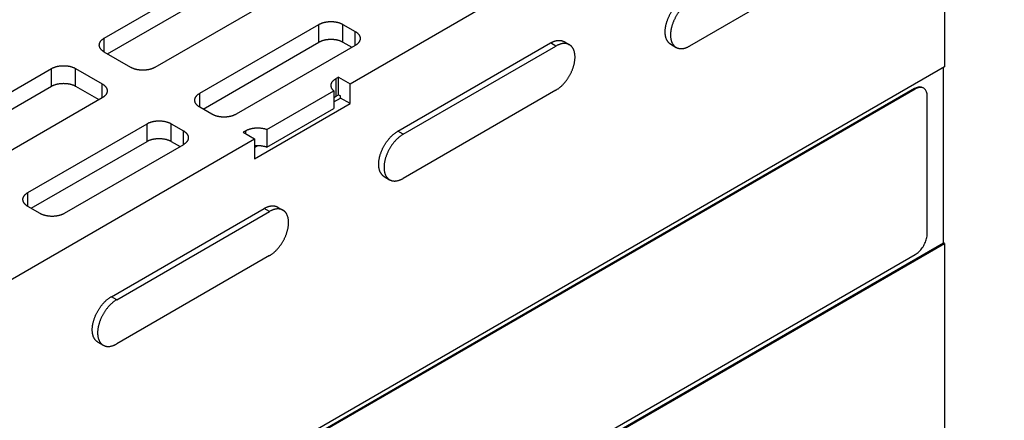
# Model space of a CAD drawing. Header units: inches. Extents: x 0 to 34, y 0 to 22.
# Tile 28 of 46: x 5.8 to 9.5, y 13.9 to 15.3. Entities that reach past the tile are written whole.
import ezdxf

# ---------------------------------------------------------------- set-up
doc = ezdxf.new("R2010")
doc.units = ezdxf.units.IN
doc.header["$LTSCALE"] = 1.87
doc.header["$MEASUREMENT"] = 0
doc.layers.get('0').update_dxf_attribs({"linetype": 'CONTINUOUS'})

msp = doc.modelspace()

# ---------------------------------------------------------------- linework, layer by layer
at = {"color": 7, "linetype": 'CONTINUOUS'}
for p, q in [((7.0292, 15.0965), (9.4517, 16.4952)), ((9.2304, 16.0041), (9.2304, 15.1587)), ((8.8521, 15.5624), (8.2864, 15.2358)), ((6.1191, 15.2651), (6.5604, 15.5199)), ((6.1312, 15.2067), (6.5604, 15.4546)), ((6.7478, 15.4117), (6.3065, 15.1569)), ((6.4727, 15.061), (6.9139, 15.3157)), ((7.003, 15.3157), (7.0483, 15.2896)), ((6.4847, 15.0026), (6.9139, 15.2504)), ((7.003, 15.2504), (7.0363, 15.2312)), ((7.206, 14.9206), (7.7716, 15.2472)), ((7.8217, 15.2521), (7.8414, 15.2407)), ((8.2166, 15.2423), (8.2364, 15.2308)), ((6.2174, 15.1569), (6.1191, 15.2137)), ((7.0483, 15.2382), (6.607, 14.9834)), ((7.2258, 14.9091), (7.7914, 15.2357)), ((5.4827, 14.8977), (5.924, 15.1524)), ((6.0131, 15.1524), (6.1114, 15.0957)), ((9.2304, 15.1587), (6.4996, 13.5819)), ((9.2269, 14.5075), (9.2269, 15.1566)), ((6.9868, 15.121), (6.9773, 15.1155)), ((6.9868, 15.0557), (6.9868, 15.121)), ((6.9868, 15.121), (7.0292, 15.0965)), ((7.0292, 15.023), (7.0292, 15.0965)), ((5.4948, 14.8393), (5.924, 15.0871)), ((6.0131, 15.0871), (6.0993, 15.0373)), ((9.1194, 15.0782), (6.513, 13.5733)), ((9.1222, 15.0766), (6.5158, 13.5717)), ((6.7216, 14.9271), (6.9691, 15.07)), ((6.9691, 15.07), (6.9691, 15.0046)), ((7.7914, 15.0725), (7.2258, 14.7458)), ((6.1114, 15.0442), (5.6701, 14.7895)), ((6.6756, 14.8189), (7.0292, 15.023)), ((6.9691, 15.0291), (6.9938, 15.0434)), ((6.9773, 15.0502), (6.9868, 15.0557)), ((6.9868, 15.0557), (6.9938, 15.0516)), ((6.9938, 15.0434), (6.9938, 15.0516)), ((7.0292, 15.023), (6.9938, 15.0434)), ((9.1661, 14.5402), (9.1661, 15.0513)), ((6.5179, 14.9834), (6.4727, 15.0095)), ((6.7216, 14.8617), (6.9691, 15.0046)), ((5.8363, 14.6935), (6.2775, 14.9483)), ((6.3666, 14.9483), (6.4119, 14.9222)), ((6.6427, 14.9223), (6.6332, 14.9169)), ((6.6332, 14.9169), (6.6756, 14.8924)), ((6.7216, 14.9271), (6.7216, 14.8617)), ((5.3675, 14.1371), (6.6756, 14.8924)), ((5.8483, 14.6351), (6.2775, 14.883)), ((6.3666, 14.883), (6.3999, 14.8638)), ((6.6756, 14.8924), (6.6756, 14.8189)), ((6.4119, 14.8707), (5.9706, 14.616)), ((6.6756, 14.8597), (6.6893, 14.8676)), ((7.156, 14.7523), (7.1758, 14.7409)), ((5.8816, 14.616), (5.8363, 14.6421)), ((6.1453, 14.3081), (6.711, 14.6348)), ((6.1651, 14.2967), (6.7308, 14.6233)), ((6.761, 14.6397), (6.7808, 14.6283)), ((6.496, 12.9308), (9.2269, 14.5075)), ((6.4996, 12.9287), (9.2304, 14.5055)), ((9.2304, 14.5055), (9.2269, 14.5075)), ((9.2304, 14.5055), (9.2304, 13.66)), ((6.7308, 14.46), (6.1651, 14.1334)), ((6.5158, 12.9594), (9.1222, 14.4643)), ((6.0953, 14.1399), (6.1151, 14.1285))]:
    msp.add_line(p, q, dxfattribs=at)
at = {"color": 9, "linetype": 'CONTINUOUS'}
for p, q in [((6.9139, 15.2504), (6.9139, 15.3157)), ((7.003, 15.2504), (7.003, 15.3157)), ((7.0483, 15.2382), (7.0483, 15.2896)), ((6.1191, 15.2137), (6.1191, 15.2651)), ((7.7914, 15.2357), (7.7716, 15.2472)), ((5.924, 15.0871), (5.924, 15.1524)), ((6.0131, 15.0871), (6.0131, 15.1524)), ((6.1114, 15.0442), (6.1114, 15.0957)), ((6.9773, 15.0502), (6.9773, 15.1155)), ((6.4727, 15.0095), (6.4727, 15.061)), ((9.1194, 15.0782), (9.1222, 15.0766)), ((6.2775, 14.883), (6.2775, 14.9483)), ((6.3666, 14.883), (6.3666, 14.9483)), ((6.4119, 14.8707), (6.4119, 14.9222)), ((6.6427, 14.9114), (6.6427, 14.9223)), ((7.2258, 14.9091), (7.206, 14.9206)), ((5.8363, 14.6421), (5.8363, 14.6935)), ((6.7308, 14.6233), (6.711, 14.6348)), ((6.1651, 14.2967), (6.1453, 14.3081))]:
    msp.add_line(p, q, dxfattribs=at)
at = {"color": 7, "linetype": 'CONTINUOUS'}
for points, knots in [([(8.2166, 15.2423), (8.216, 15.2426), (8.2146, 15.2435), (8.2125, 15.245), (8.2104, 15.2468), (8.2084, 15.2489), (8.2065, 15.2511), (8.2048, 15.2535), (8.2032, 15.2561), (8.2018, 15.2588), (8.2005, 15.2617), (8.1993, 15.2648), (8.1984, 15.268), (8.1975, 15.2714), (8.1969, 15.2749), (8.1964, 15.2785), (8.1961, 15.2822), (8.1959, 15.2861), (8.1959, 15.29), (8.1961, 15.2941), (8.1964, 15.2982), (8.1969, 15.3024), (8.1976, 15.3066), (8.1984, 15.3109), (8.1994, 15.3153), (8.2005, 15.3197), (8.2018, 15.3241), (8.2032, 15.3285), (8.2048, 15.3329), (8.2065, 15.3373), (8.2084, 15.3416), (8.2104, 15.346), (8.2126, 15.3503), (8.2148, 15.3546), (8.2172, 15.3588), (8.2197, 15.3629), (8.2223, 15.367), (8.225, 15.3709), (8.2278, 15.3748), (8.2307, 15.3785), (8.2337, 15.3822), (8.2368, 15.3857), (8.2399, 15.3891), (8.2431, 15.3923), (8.2464, 15.3954), (8.2497, 15.3984), (8.253, 15.4011), (8.2564, 15.4037), (8.2598, 15.4062), (8.2632, 15.4084), (8.2655, 15.4098), (8.2666, 15.4105)], [0, 0, 0, 0, 0.010479, 0.024503, 0.038639, 0.052962, 0.067516, 0.082338, 0.097504, 0.113051, 0.128998, 0.14537, 0.16222, 0.179549, 0.197347, 0.215643, 0.234449, 0.253739, 0.273492, 0.293736, 0.314445, 0.335575, 0.357115, 0.379071, 0.401394, 0.424031, 0.446993, 0.470249, 0.493736, 0.517417, 0.541299, 0.565326, 0.589431, 0.613606, 0.637831, 0.662039, 0.686175, 0.710249, 0.734212, 0.757998, 0.781581, 0.804961, 0.828078, 0.850875, 0.873361, 0.895508, 0.917263, 0.938593, 0.959519, 0.980001, 1, 1, 1, 1]), ([(8.2864, 15.3991), (8.2853, 15.3984), (8.283, 15.397), (8.2796, 15.3948), (8.2762, 15.3923), (8.2728, 15.3897), (8.2695, 15.3869), (8.2662, 15.384), (8.2629, 15.3809), (8.2597, 15.3776), (8.2566, 15.3743), (8.2535, 15.3707), (8.2505, 15.3671), (8.2476, 15.3633), (8.2448, 15.3595), (8.2421, 15.3555), (8.2395, 15.3515), (8.237, 15.3473), (8.2346, 15.3431), (8.2324, 15.3389), (8.2302, 15.3346), (8.2282, 15.3302), (8.2263, 15.3258), (8.2246, 15.3214), (8.223, 15.317), (8.2216, 15.3126), (8.2203, 15.3082), (8.2192, 15.3038), (8.2182, 15.2995), (8.2174, 15.2952), (8.2167, 15.291), (8.2162, 15.2868), (8.2159, 15.2826), (8.2157, 15.2786), (8.2157, 15.2747), (8.2159, 15.2708), (8.2162, 15.2671), (8.2167, 15.2635), (8.2173, 15.26), (8.2182, 15.2566), (8.2191, 15.2534), (8.2203, 15.2503), (8.2216, 15.2474), (8.223, 15.2446), (8.2246, 15.2421), (8.2263, 15.2397), (8.2282, 15.2374), (8.2302, 15.2354), (8.2323, 15.2335), (8.2344, 15.232), (8.2358, 15.2312), (8.2364, 15.2308)], [0, 0, 0, 0, 0.020002, 0.040482, 0.061402, 0.082738, 0.104499, 0.126638, 0.149113, 0.171931, 0.195047, 0.218404, 0.242002, 0.265804, 0.289746, 0.31381, 0.337976, 0.362178, 0.386377, 0.410569, 0.434692, 0.458691, 0.482571, 0.506279, 0.529753, 0.552996, 0.575969, 0.598617, 0.620924, 0.64288, 0.664433, 0.685557, 0.706261, 0.726506, 0.746263, 0.765554, 0.784356, 0.802647, 0.820455, 0.837784, 0.854623, 0.871002, 0.886957, 0.902495, 0.917653, 0.932492, 0.947043, 0.961351, 0.975497, 0.989532, 1, 1, 1, 1]), ([(6.9139, 15.3157), (6.9148, 15.3162), (6.9165, 15.3172), (6.9192, 15.3185), (6.922, 15.3197), (6.925, 15.3208), (6.928, 15.3219), (6.9312, 15.3228), (6.9344, 15.3236), (6.9377, 15.3244), (6.941, 15.325), (6.9445, 15.3255), (6.9479, 15.3259), (6.9514, 15.3262), (6.9549, 15.3264), (6.9585, 15.3264), (6.962, 15.3264), (6.9655, 15.3262), (6.969, 15.3259), (6.9725, 15.3255), (6.9759, 15.325), (6.9793, 15.3244), (6.9826, 15.3236), (6.9858, 15.3228), (6.9889, 15.3219), (6.992, 15.3208), (6.9949, 15.3197), (6.9977, 15.3185), (7.0004, 15.3172), (7.0022, 15.3162), (7.003, 15.3157)], [0, 0, 0, 0, 0.031586, 0.064037, 0.097268, 0.131279, 0.166014, 0.201375, 0.23736, 0.273877, 0.310826, 0.348198, 0.385874, 0.423769, 0.461857, 0.5, 0.538143, 0.576231, 0.614126, 0.651802, 0.689174, 0.726123, 0.76264, 0.798625, 0.833986, 0.868721, 0.902732, 0.935963, 0.968414, 1, 1, 1, 1]), ([(7.0483, 15.2896), (7.0491, 15.2891), (7.0507, 15.2882), (7.053, 15.2866), (7.0551, 15.285), (7.0571, 15.2833), (7.0589, 15.2815), (7.0605, 15.2797), (7.0619, 15.2778), (7.0632, 15.2759), (7.0643, 15.274), (7.0652, 15.272), (7.0659, 15.27), (7.0664, 15.268), (7.0667, 15.2659), (7.0667, 15.2646), (7.0667, 15.2639)], [0, 0, 0, 0, 0.085813, 0.169182, 0.249957, 0.32825, 0.404082, 0.477435, 0.548545, 0.617509, 0.684472, 0.749786, 0.813651, 0.876379, 0.938401, 1, 1, 1, 1]), ([(6.1007, 15.2394), (6.1007, 15.2401), (6.1008, 15.2414), (6.1011, 15.2435), (6.1015, 15.2455), (6.1022, 15.2475), (6.1031, 15.2495), (6.1042, 15.2514), (6.1055, 15.2533), (6.1069, 15.2552), (6.1085, 15.257), (6.1103, 15.2588), (6.1123, 15.2605), (6.1144, 15.2621), (6.1167, 15.2637), (6.1183, 15.2646), (6.1191, 15.2651)], [0, 0, 0, 0, 0.061599, 0.123621, 0.186349, 0.250214, 0.315528, 0.382491, 0.451455, 0.522565, 0.595918, 0.67175, 0.750043, 0.830818, 0.914187, 1, 1, 1, 1]), ([(6.9139, 15.2504), (6.9148, 15.2509), (6.9165, 15.2519), (6.9192, 15.2532), (6.922, 15.2544), (6.925, 15.2555), (6.928, 15.2566), (6.9312, 15.2575), (6.9344, 15.2583), (6.9377, 15.2591), (6.941, 15.2597), (6.9445, 15.2602), (6.9479, 15.2606), (6.9514, 15.2609), (6.9549, 15.261), (6.9585, 15.2611), (6.962, 15.261), (6.9655, 15.2609), (6.969, 15.2606), (6.9725, 15.2602), (6.9759, 15.2597), (6.9793, 15.2591), (6.9826, 15.2583), (6.9858, 15.2575), (6.9889, 15.2566), (6.992, 15.2555), (6.9949, 15.2544), (6.9977, 15.2532), (7.0004, 15.2519), (7.0022, 15.2509), (7.003, 15.2504)], [0, 0, 0, 0, 0.031586, 0.064037, 0.097268, 0.131279, 0.166014, 0.201375, 0.23736, 0.273877, 0.310826, 0.348198, 0.385874, 0.423769, 0.461857, 0.5, 0.538143, 0.576231, 0.614126, 0.651802, 0.689174, 0.726123, 0.76264, 0.798625, 0.833986, 0.868721, 0.902732, 0.935963, 0.968414, 1, 1, 1, 1]), ([(7.0667, 15.2639), (7.0667, 15.2632), (7.0667, 15.2618), (7.0664, 15.2598), (7.0659, 15.2578), (7.0652, 15.2558), (7.0643, 15.2538), (7.0632, 15.2518), (7.0619, 15.2499), (7.0605, 15.2481), (7.0589, 15.2463), (7.0571, 15.2445), (7.0551, 15.2428), (7.053, 15.2412), (7.0507, 15.2396), (7.0491, 15.2386), (7.0483, 15.2382)], [0, 0, 0, 0, 0.061599, 0.123621, 0.186349, 0.250214, 0.315528, 0.382491, 0.451455, 0.522565, 0.595918, 0.67175, 0.750043, 0.830818, 0.914187, 1, 1, 1, 1]), ([(7.7716, 15.2472), (7.7728, 15.2478), (7.775, 15.2491), (7.7784, 15.2507), (7.7818, 15.2522), (7.7852, 15.2535), (7.7885, 15.2546), (7.7918, 15.2555), (7.7951, 15.2561), (7.7983, 15.2566), (7.8014, 15.2568), (7.8045, 15.2568), (7.8075, 15.2566), (7.8104, 15.2562), (7.8132, 15.2556), (7.8159, 15.2548), (7.8185, 15.2538), (7.8204, 15.2528), (7.8214, 15.2522), (7.8217, 15.2521)], [0, 0, 0, 0, 0.074059, 0.146338, 0.21673, 0.285172, 0.351811, 0.41665, 0.479666, 0.540943, 0.60068, 0.658932, 0.71578, 0.771482, 0.826241, 0.880204, 0.93357, 0.986685, 1, 1, 1, 1]), ([(7.8414, 15.2407), (7.8412, 15.2408), (7.8402, 15.2414), (7.8383, 15.2423), (7.8357, 15.2434), (7.833, 15.2442), (7.8302, 15.2448), (7.8273, 15.2452), (7.8243, 15.2454), (7.8212, 15.2454), (7.8181, 15.2451), (7.8149, 15.2447), (7.8116, 15.244), (7.8083, 15.2432), (7.805, 15.2421), (7.8016, 15.2408), (7.7982, 15.2393), (7.7948, 15.2376), (7.7926, 15.2364), (7.7914, 15.2357)], [0, 0, 0, 0, 0.013297, 0.066399, 0.119831, 0.173772, 0.228484, 0.28422, 0.341106, 0.399301, 0.459035, 0.520368, 0.583353, 0.648169, 0.714827, 0.783286, 0.853657, 0.925931, 1, 1, 1, 1]), ([(7.7914, 15.0725), (7.7926, 15.0731), (7.7949, 15.0745), (7.7983, 15.0768), (7.8017, 15.0792), (7.8051, 15.0818), (7.8084, 15.0846), (7.8117, 15.0875), (7.8149, 15.0906), (7.8181, 15.0939), (7.8213, 15.0973), (7.8243, 15.1008), (7.8273, 15.1044), (7.8302, 15.1082), (7.833, 15.112), (7.8357, 15.116), (7.8384, 15.12), (7.8409, 15.1242), (7.8432, 15.1284), (7.8455, 15.1326), (7.8476, 15.137), (7.8497, 15.1413), (7.8515, 15.1457), (7.8533, 15.1501), (7.8549, 15.1545), (7.8563, 15.1589), (7.8576, 15.1633), (7.8587, 15.1677), (7.8597, 15.172), (7.8605, 15.1763), (7.8612, 15.1806), (7.8617, 15.1848), (7.862, 15.1889), (7.8622, 15.1929), (7.8622, 15.1969), (7.862, 15.2007), (7.8617, 15.2044), (7.8612, 15.2081), (7.8605, 15.2116), (7.8597, 15.2149), (7.8587, 15.2181), (7.8576, 15.2212), (7.8563, 15.2241), (7.8549, 15.2269), (7.8533, 15.2295), (7.8516, 15.2319), (7.8497, 15.2341), (7.8477, 15.2361), (7.8455, 15.238), (7.8434, 15.2395), (7.8421, 15.2404), (7.8414, 15.2407)], [0, 0, 0, 0, 0.020002, 0.040482, 0.061402, 0.082738, 0.104499, 0.126638, 0.149113, 0.171931, 0.195047, 0.218404, 0.242002, 0.265804, 0.289746, 0.31381, 0.337976, 0.362178, 0.386377, 0.410569, 0.434692, 0.458691, 0.482571, 0.506279, 0.529753, 0.552996, 0.575969, 0.598617, 0.620924, 0.64288, 0.664433, 0.685557, 0.706261, 0.726506, 0.746263, 0.765554, 0.784356, 0.802647, 0.820455, 0.837784, 0.854623, 0.871002, 0.886957, 0.902495, 0.917653, 0.932492, 0.947043, 0.961351, 0.975497, 0.989532, 1, 1, 1, 1]), ([(6.1191, 15.2137), (6.1183, 15.2141), (6.1167, 15.2151), (6.1144, 15.2167), (6.1123, 15.2183), (6.1103, 15.22), (6.1085, 15.2218), (6.1069, 15.2236), (6.1055, 15.2254), (6.1042, 15.2273), (6.1031, 15.2293), (6.1022, 15.2313), (6.1015, 15.2333), (6.1011, 15.2353), (6.1008, 15.2373), (6.1007, 15.2387), (6.1007, 15.2394)], [0, 0, 0, 0, 0.085813, 0.169182, 0.249957, 0.32825, 0.404082, 0.477435, 0.548545, 0.617509, 0.684472, 0.749786, 0.813651, 0.876379, 0.938401, 1, 1, 1, 1]), ([(8.2364, 15.2308), (8.2366, 15.2307), (8.2376, 15.2301), (8.2395, 15.2292), (8.2421, 15.2282), (8.2449, 15.2273), (8.2477, 15.2267), (8.2506, 15.2263), (8.2536, 15.2261), (8.2567, 15.2261), (8.2598, 15.2264), (8.263, 15.2268), (8.2662, 15.2275), (8.2695, 15.2284), (8.2729, 15.2294), (8.2762, 15.2307), (8.2796, 15.2322), (8.283, 15.2339), (8.2853, 15.2351), (8.2864, 15.2358)], [0, 0, 0, 0, 0.013297, 0.066399, 0.119831, 0.173772, 0.228484, 0.28422, 0.341106, 0.399301, 0.459035, 0.520368, 0.583353, 0.648169, 0.714827, 0.783286, 0.853657, 0.925931, 1, 1, 1, 1]), ([(5.924, 15.1524), (5.9248, 15.1529), (5.9266, 15.1539), (5.9293, 15.1552), (5.9321, 15.1564), (5.935, 15.1575), (5.9381, 15.1586), (5.9412, 15.1595), (5.9444, 15.1603), (5.9477, 15.1611), (5.9511, 15.1617), (5.9545, 15.1622), (5.958, 15.1626), (5.9615, 15.1629), (5.965, 15.163), (5.9685, 15.1631), (5.9721, 15.163), (5.9756, 15.1629), (5.9791, 15.1626), (5.9825, 15.1622), (5.986, 15.1617), (5.9893, 15.1611), (5.9926, 15.1603), (5.9958, 15.1595), (5.999, 15.1586), (6.002, 15.1575), (6.005, 15.1564), (6.0078, 15.1552), (6.0105, 15.1539), (6.0122, 15.1529), (6.0131, 15.1524)], [0, 0, 0, 0, 0.031586, 0.064037, 0.097268, 0.131279, 0.166014, 0.201375, 0.23736, 0.273877, 0.310826, 0.348198, 0.385874, 0.423769, 0.461857, 0.5, 0.538143, 0.576231, 0.614126, 0.651802, 0.689174, 0.726123, 0.76264, 0.798625, 0.833986, 0.868721, 0.902732, 0.935963, 0.968414, 1, 1, 1, 1]), ([(6.3065, 15.1569), (6.3057, 15.1564), (6.3039, 15.1555), (6.3012, 15.1542), (6.2984, 15.1529), (6.2955, 15.1518), (6.2924, 15.1508), (6.2893, 15.1498), (6.2861, 15.149), (6.2828, 15.1483), (6.2794, 15.1477), (6.276, 15.1472), (6.2725, 15.1468), (6.269, 15.1465), (6.2655, 15.1463), (6.262, 15.1462), (6.2584, 15.1463), (6.2549, 15.1465), (6.2514, 15.1468), (6.248, 15.1472), (6.2445, 15.1477), (6.2412, 15.1483), (6.2379, 15.149), (6.2347, 15.1498), (6.2315, 15.1508), (6.2285, 15.1518), (6.2255, 15.1529), (6.2227, 15.1542), (6.22, 15.1555), (6.2183, 15.1564), (6.2174, 15.1569)], [0, 0, 0, 0, 0.031586, 0.064037, 0.097268, 0.131279, 0.166014, 0.201375, 0.23736, 0.273877, 0.310826, 0.348198, 0.385874, 0.423769, 0.461857, 0.5, 0.538143, 0.576231, 0.614126, 0.651802, 0.689174, 0.726123, 0.76264, 0.798625, 0.833986, 0.868721, 0.902732, 0.935963, 0.968414, 1, 1, 1, 1]), ([(5.924, 15.0871), (5.9248, 15.0876), (5.9266, 15.0885), (5.9293, 15.0899), (5.9321, 15.0911), (5.935, 15.0922), (5.9381, 15.0933), (5.9412, 15.0942), (5.9444, 15.095), (5.9477, 15.0957), (5.9511, 15.0964), (5.9545, 15.0969), (5.958, 15.0973), (5.9615, 15.0976), (5.965, 15.0977), (5.9685, 15.0978), (5.9721, 15.0977), (5.9756, 15.0976), (5.9791, 15.0973), (5.9825, 15.0969), (5.986, 15.0964), (5.9893, 15.0957), (5.9926, 15.095), (5.9958, 15.0942), (5.999, 15.0933), (6.002, 15.0922), (6.005, 15.0911), (6.0078, 15.0899), (6.0105, 15.0885), (6.0122, 15.0876), (6.0131, 15.0871)], [0, 0, 0, 0, 0.031586, 0.064037, 0.097268, 0.131279, 0.166014, 0.201375, 0.23736, 0.273877, 0.310826, 0.348198, 0.385874, 0.423769, 0.461857, 0.5, 0.538143, 0.576231, 0.614126, 0.651802, 0.689174, 0.726123, 0.76264, 0.798625, 0.833986, 0.868721, 0.902732, 0.935963, 0.968414, 1, 1, 1, 1]), ([(6.1114, 15.0957), (6.1122, 15.0952), (6.1138, 15.0942), (6.1161, 15.0927), (6.1182, 15.091), (6.1202, 15.0894), (6.122, 15.0876), (6.1236, 15.0858), (6.125, 15.0839), (6.1263, 15.082), (6.1274, 15.0801), (6.1283, 15.0781), (6.129, 15.0761), (6.1294, 15.074), (6.1297, 15.072), (6.1298, 15.0706), (6.1298, 15.07)], [0, 0, 0, 0, 0.085813, 0.169182, 0.249957, 0.32825, 0.404082, 0.477435, 0.548545, 0.617509, 0.684472, 0.749786, 0.813651, 0.876379, 0.938401, 1, 1, 1, 1]), ([(6.9589, 15.0898), (6.9589, 15.0904), (6.9589, 15.0917), (6.9592, 15.0936), (6.9596, 15.0957), (6.9603, 15.0977), (6.9612, 15.0997), (6.9623, 15.1017), (6.9635, 15.1036), (6.965, 15.1055), (6.9666, 15.1073), (6.9684, 15.1091), (6.9704, 15.1108), (6.9726, 15.1125), (6.9749, 15.1141), (6.9765, 15.1151), (6.9773, 15.1155)], [0, 0, 0, 0, 0.051797, 0.114419, 0.177762, 0.242297, 0.308259, 0.375834, 0.445381, 0.517225, 0.591418, 0.667956, 0.747032, 0.828821, 0.9132, 1, 1, 1, 1]), ([(6.1298, 15.07), (6.1298, 15.0693), (6.1297, 15.0679), (6.1294, 15.0659), (6.129, 15.0638), (6.1283, 15.0618), (6.1274, 15.0599), (6.1263, 15.0579), (6.125, 15.056), (6.1236, 15.0541), (6.122, 15.0523), (6.1202, 15.0506), (6.1182, 15.0489), (6.1161, 15.0472), (6.1138, 15.0457), (6.1122, 15.0447), (6.1114, 15.0442)], [0, 0, 0, 0, 0.061599, 0.123621, 0.186349, 0.250214, 0.315528, 0.382491, 0.451455, 0.522565, 0.595918, 0.67175, 0.750043, 0.830818, 0.914187, 1, 1, 1, 1]), ([(6.4542, 15.0353), (6.4542, 15.0359), (6.4543, 15.0373), (6.4546, 15.0393), (6.4551, 15.0414), (6.4558, 15.0434), (6.4567, 15.0454), (6.4578, 15.0473), (6.459, 15.0492), (6.4605, 15.0511), (6.4621, 15.0529), (6.4639, 15.0546), (6.4659, 15.0563), (6.468, 15.058), (6.4703, 15.0595), (6.4719, 15.0605), (6.4727, 15.061)], [0, 0, 0, 0, 0.061599, 0.123621, 0.186349, 0.250214, 0.315528, 0.382491, 0.451455, 0.522565, 0.595918, 0.67175, 0.750043, 0.830818, 0.914187, 1, 1, 1, 1]), ([(6.9691, 15.07), (6.9684, 15.0705), (6.9672, 15.0717), (6.9655, 15.0735), (6.964, 15.0754), (6.9627, 15.0773), (6.9615, 15.0793), (6.9606, 15.0813), (6.9599, 15.0833), (6.9593, 15.0853), (6.959, 15.0874), (6.9589, 15.0889), (6.9589, 15.0897), (6.9589, 15.0898)], [0, 0, 0, 0, 0.111426, 0.219436, 0.323998, 0.425163, 0.52338, 0.619145, 0.712703, 0.804374, 0.894823, 0.984747, 1, 1, 1, 1]), ([(9.1452, 15.0835), (9.1412, 15.0845), (9.1319, 15.0843), (9.1236, 15.0807), (9.1194, 15.0782)], [0, 0, 0, 0, 0.456292, 1, 1, 1, 1]), ([(9.1532, 15.0797), (9.1516, 15.0806), (9.146, 15.0829), (9.1348, 15.0826), (9.1264, 15.079), (9.1222, 15.0766)], [0, 0, 0, 0, 0.172948, 0.550325, 1, 1, 1, 1]), ([(9.1661, 15.0513), (9.1661, 15.0562), (9.165, 15.0652), (9.1597, 15.075), (9.1548, 15.0787), (9.1532, 15.0797)], [0, 0, 0, 0, 0.449719, 0.827134, 1, 1, 1, 1]), ([(6.4727, 15.0095), (6.4719, 15.01), (6.4703, 15.011), (6.468, 15.0125), (6.4659, 15.0142), (6.4639, 15.0159), (6.4621, 15.0176), (6.4605, 15.0194), (6.459, 15.0213), (6.4578, 15.0232), (6.4567, 15.0252), (6.4558, 15.0271), (6.4551, 15.0291), (6.4546, 15.0312), (6.4543, 15.0332), (6.4542, 15.0346), (6.4542, 15.0353)], [0, 0, 0, 0, 0.085813, 0.169182, 0.249957, 0.32825, 0.404082, 0.477435, 0.548545, 0.617509, 0.684472, 0.749786, 0.813651, 0.876379, 0.938401, 1, 1, 1, 1]), ([(6.9691, 15.0444), (6.9695, 15.0447), (6.9706, 15.0457), (6.9726, 15.0472), (6.9749, 15.0488), (6.9765, 15.0497), (6.9773, 15.0502)], [0, 0, 0, 0, 0.173218, 0.440314, 0.716087, 1, 1, 1, 1]), ([(6.2775, 14.9483), (6.2784, 14.9488), (6.2801, 14.9497), (6.2828, 14.951), (6.2856, 14.9523), (6.2886, 14.9534), (6.2916, 14.9544), (6.2948, 14.9554), (6.298, 14.9562), (6.3013, 14.9569), (6.3046, 14.9575), (6.3081, 14.9581), (6.3115, 14.9585), (6.315, 14.9587), (6.3185, 14.9589), (6.3221, 14.959), (6.3256, 14.9589), (6.3291, 14.9587), (6.3326, 14.9585), (6.3361, 14.9581), (6.3395, 14.9575), (6.3429, 14.9569), (6.3462, 14.9562), (6.3494, 14.9554), (6.3525, 14.9544), (6.3556, 14.9534), (6.3585, 14.9523), (6.3613, 14.951), (6.364, 14.9497), (6.3658, 14.9488), (6.3666, 14.9483)], [0, 0, 0, 0, 0.031586, 0.064037, 0.097268, 0.131279, 0.166014, 0.201375, 0.23736, 0.273877, 0.310826, 0.348198, 0.385874, 0.423769, 0.461857, 0.5, 0.538143, 0.576231, 0.614126, 0.651802, 0.689174, 0.726123, 0.76264, 0.798625, 0.833986, 0.868721, 0.902732, 0.935963, 0.968414, 1, 1, 1, 1]), ([(6.607, 14.9834), (6.6062, 14.9829), (6.6045, 14.982), (6.6018, 14.9807), (6.5989, 14.9794), (6.596, 14.9783), (6.593, 14.9773), (6.5898, 14.9763), (6.5866, 14.9755), (6.5833, 14.9748), (6.5799, 14.9742), (6.5765, 14.9736), (6.573, 14.9732), (6.5695, 14.973), (6.566, 14.9728), (6.5625, 14.9727), (6.559, 14.9728), (6.5554, 14.973), (6.5519, 14.9732), (6.5485, 14.9736), (6.5451, 14.9742), (6.5417, 14.9748), (6.5384, 14.9755), (6.5352, 14.9763), (6.532, 14.9773), (6.529, 14.9783), (6.5261, 14.9794), (6.5232, 14.9807), (6.5205, 14.982), (6.5188, 14.9829), (6.5179, 14.9834)], [0, 0, 0, 0, 0.031586, 0.064037, 0.097268, 0.131279, 0.166014, 0.201375, 0.23736, 0.273877, 0.310826, 0.348198, 0.385874, 0.423769, 0.461857, 0.5, 0.538143, 0.576231, 0.614126, 0.651802, 0.689174, 0.726123, 0.76264, 0.798625, 0.833986, 0.868721, 0.902732, 0.935963, 0.968414, 1, 1, 1, 1]), ([(6.4119, 14.9222), (6.4127, 14.9217), (6.4143, 14.9207), (6.4166, 14.9192), (6.4187, 14.9175), (6.4207, 14.9158), (6.4225, 14.9141), (6.4241, 14.9123), (6.4255, 14.9104), (6.4268, 14.9085), (6.4279, 14.9065), (6.4288, 14.9046), (6.4295, 14.9026), (6.43, 14.9005), (6.4303, 14.8985), (6.4303, 14.8971), (6.4303, 14.8964)], [0, 0, 0, 0, 0.085813, 0.169182, 0.249957, 0.32825, 0.404082, 0.477435, 0.548545, 0.617509, 0.684472, 0.749786, 0.813651, 0.876379, 0.938401, 1, 1, 1, 1]), ([(6.6427, 14.9223), (6.6435, 14.9228), (6.6453, 14.9238), (6.648, 14.9251), (6.6509, 14.9263), (6.6538, 14.9275), (6.6569, 14.9285), (6.6601, 14.9295), (6.6634, 14.9303), (6.6667, 14.931), (6.6701, 14.9316), (6.6736, 14.9321), (6.6771, 14.9325), (6.6807, 14.9328), (6.6842, 14.9329), (6.6878, 14.933), (6.6914, 14.9329), (6.6949, 14.9327), (6.6985, 14.9324), (6.702, 14.932), (6.7054, 14.9314), (6.7088, 14.9308), (6.7121, 14.93), (6.7154, 14.9291), (6.7185, 14.9282), (6.7206, 14.9274), (6.7216, 14.9271)], [0, 0, 0, 0, 0.036366, 0.073776, 0.112129, 0.151308, 0.191314, 0.232148, 0.273673, 0.315743, 0.358342, 0.401456, 0.444926, 0.488591, 0.532427, 0.576414, 0.620384, 0.664172, 0.707757, 0.751116, 0.794088, 0.836517, 0.878387, 0.919686, 0.960268, 1, 1, 1, 1]), ([(7.156, 14.7523), (7.1554, 14.7527), (7.154, 14.7535), (7.1519, 14.755), (7.1497, 14.7569), (7.1477, 14.7589), (7.1459, 14.7611), (7.1441, 14.7635), (7.1425, 14.7661), (7.1411, 14.7689), (7.1398, 14.7718), (7.1387, 14.7749), (7.1377, 14.7781), (7.1369, 14.7815), (7.1362, 14.7849), (7.1357, 14.7886), (7.1354, 14.7923), (7.1352, 14.7962), (7.1352, 14.8001), (7.1354, 14.8041), (7.1357, 14.8083), (7.1362, 14.8124), (7.1369, 14.8167), (7.1377, 14.821), (7.1387, 14.8253), (7.1398, 14.8297), (7.1411, 14.8341), (7.1426, 14.8385), (7.1441, 14.8429), (7.1459, 14.8473), (7.1478, 14.8517), (7.1498, 14.8561), (7.1519, 14.8604), (7.1542, 14.8646), (7.1566, 14.8688), (7.1591, 14.873), (7.1617, 14.877), (7.1644, 14.881), (7.1672, 14.8848), (7.1701, 14.8886), (7.1731, 14.8922), (7.1761, 14.8958), (7.1793, 14.8991), (7.1825, 14.9024), (7.1857, 14.9055), (7.189, 14.9084), (7.1923, 14.9112), (7.1957, 14.9138), (7.1991, 14.9162), (7.2025, 14.9185), (7.2048, 14.9199), (7.206, 14.9206)], [0, 0, 0, 0, 0.010479, 0.024503, 0.038639, 0.052962, 0.067516, 0.082338, 0.097504, 0.113051, 0.128998, 0.14537, 0.16222, 0.179549, 0.197347, 0.215643, 0.234449, 0.253739, 0.273492, 0.293736, 0.314445, 0.335575, 0.357115, 0.379071, 0.401394, 0.424031, 0.446993, 0.470249, 0.493736, 0.517417, 0.541299, 0.565326, 0.589431, 0.613606, 0.637831, 0.662039, 0.686175, 0.710249, 0.734212, 0.757998, 0.781581, 0.804961, 0.828078, 0.850875, 0.873361, 0.895508, 0.917263, 0.938593, 0.959519, 0.980001, 1, 1, 1, 1]), ([(6.2775, 14.883), (6.2784, 14.8835), (6.2801, 14.8844), (6.2828, 14.8857), (6.2856, 14.8869), (6.2886, 14.8881), (6.2916, 14.8891), (6.2948, 14.8901), (6.298, 14.8909), (6.3013, 14.8916), (6.3046, 14.8922), (6.3081, 14.8927), (6.3115, 14.8931), (6.315, 14.8934), (6.3185, 14.8936), (6.3221, 14.8936), (6.3256, 14.8936), (6.3291, 14.8934), (6.3326, 14.8931), (6.3361, 14.8927), (6.3395, 14.8922), (6.3429, 14.8916), (6.3462, 14.8909), (6.3494, 14.8901), (6.3525, 14.8891), (6.3556, 14.8881), (6.3585, 14.8869), (6.3613, 14.8857), (6.364, 14.8844), (6.3658, 14.8835), (6.3666, 14.883)], [0, 0, 0, 0, 0.031586, 0.064037, 0.097268, 0.131279, 0.166014, 0.201375, 0.23736, 0.273877, 0.310826, 0.348198, 0.385874, 0.423769, 0.461857, 0.5, 0.538143, 0.576231, 0.614126, 0.651802, 0.689174, 0.726123, 0.76264, 0.798625, 0.833986, 0.868721, 0.902732, 0.935963, 0.968414, 1, 1, 1, 1]), ([(6.4303, 14.8964), (6.4303, 14.8958), (6.4303, 14.8944), (6.43, 14.8924), (6.4295, 14.8903), (6.4288, 14.8883), (6.4279, 14.8863), (6.4268, 14.8844), (6.4255, 14.8825), (6.4241, 14.8806), (6.4225, 14.8788), (6.4207, 14.8771), (6.4187, 14.8754), (6.4166, 14.8737), (6.4143, 14.8722), (6.4127, 14.8712), (6.4119, 14.8707)], [0, 0, 0, 0, 0.061599, 0.123621, 0.186349, 0.250214, 0.315528, 0.382491, 0.451455, 0.522565, 0.595918, 0.67175, 0.750043, 0.830818, 0.914187, 1, 1, 1, 1]), ([(7.2258, 14.9091), (7.2246, 14.9085), (7.2223, 14.9071), (7.2189, 14.9048), (7.2155, 14.9024), (7.2121, 14.8998), (7.2088, 14.897), (7.2055, 14.894), (7.2023, 14.8909), (7.1991, 14.8877), (7.1959, 14.8843), (7.1929, 14.8808), (7.1899, 14.8772), (7.187, 14.8734), (7.1842, 14.8695), (7.1815, 14.8656), (7.1789, 14.8615), (7.1763, 14.8574), (7.174, 14.8532), (7.1717, 14.8489), (7.1696, 14.8446), (7.1676, 14.8403), (7.1657, 14.8359), (7.1639, 14.8315), (7.1624, 14.8271), (7.1609, 14.8227), (7.1596, 14.8183), (7.1585, 14.8139), (7.1575, 14.8096), (7.1567, 14.8053), (7.156, 14.801), (7.1555, 14.7968), (7.1552, 14.7927), (7.155, 14.7887), (7.155, 14.7847), (7.1552, 14.7809), (7.1555, 14.7771), (7.156, 14.7735), (7.1567, 14.77), (7.1575, 14.7667), (7.1585, 14.7634), (7.1596, 14.7604), (7.1609, 14.7575), (7.1623, 14.7547), (7.1639, 14.7521), (7.1657, 14.7497), (7.1675, 14.7475), (7.1695, 14.7454), (7.1717, 14.7436), (7.1738, 14.7421), (7.1752, 14.7412), (7.1758, 14.7409)], [0, 0, 0, 0, 0.020002, 0.040482, 0.061402, 0.082738, 0.104499, 0.126638, 0.149113, 0.171931, 0.195047, 0.218404, 0.242002, 0.265804, 0.289746, 0.31381, 0.337976, 0.362178, 0.386377, 0.410569, 0.434692, 0.458691, 0.482571, 0.506279, 0.529753, 0.552996, 0.575969, 0.598617, 0.620924, 0.64288, 0.664433, 0.685557, 0.706261, 0.726506, 0.746263, 0.765554, 0.784356, 0.802647, 0.820455, 0.837784, 0.854623, 0.871002, 0.886957, 0.902495, 0.917653, 0.932492, 0.947043, 0.961351, 0.975497, 0.989532, 1, 1, 1, 1]), ([(6.6756, 14.867), (6.6761, 14.8671), (6.6778, 14.8672), (6.6807, 14.8675), (6.6842, 14.8676), (6.6871, 14.8677), (6.6888, 14.8676), (6.6893, 14.8676)], [0, 0, 0, 0, 0.108931, 0.368164, 0.628418, 0.889348, 1, 1, 1, 1]), ([(6.6893, 14.8676), (6.69, 14.8676), (6.6919, 14.8676), (6.6949, 14.8674), (6.6985, 14.8671), (6.702, 14.8667), (6.7054, 14.8661), (6.7088, 14.8655), (6.7121, 14.8647), (6.7154, 14.8638), (6.7185, 14.8629), (6.7206, 14.8621), (6.7216, 14.8617)], [0, 0, 0, 0, 0.062418, 0.170616, 0.278398, 0.385361, 0.49137, 0.596292, 0.69975, 0.801631, 0.901826, 1, 1, 1, 1]), ([(7.1758, 14.7409), (7.176, 14.7408), (7.177, 14.7402), (7.1789, 14.7393), (7.1815, 14.7382), (7.1842, 14.7374), (7.187, 14.7368), (7.1899, 14.7364), (7.1929, 14.7362), (7.196, 14.7362), (7.1991, 14.7364), (7.2023, 14.7369), (7.2056, 14.7375), (7.2089, 14.7384), (7.2122, 14.7395), (7.2156, 14.7408), (7.219, 14.7423), (7.2224, 14.7439), (7.2246, 14.7452), (7.2258, 14.7458)], [0, 0, 0, 0, 0.013297, 0.066399, 0.119831, 0.173772, 0.228484, 0.28422, 0.341106, 0.399301, 0.459035, 0.520368, 0.583353, 0.648169, 0.714827, 0.783286, 0.853657, 0.925931, 1, 1, 1, 1]), ([(5.8178, 14.6678), (5.8178, 14.6685), (5.8179, 14.6699), (5.8182, 14.6719), (5.8187, 14.6739), (5.8194, 14.6759), (5.8203, 14.6779), (5.8214, 14.6799), (5.8226, 14.6818), (5.8241, 14.6836), (5.8257, 14.6854), (5.8275, 14.6872), (5.8295, 14.6889), (5.8316, 14.6905), (5.8339, 14.6921), (5.8355, 14.6931), (5.8363, 14.6935)], [0, 0, 0, 0, 0.061599, 0.123621, 0.186349, 0.250214, 0.315528, 0.382491, 0.451455, 0.522565, 0.595918, 0.67175, 0.750043, 0.830818, 0.914187, 1, 1, 1, 1]), ([(5.8363, 14.6421), (5.8355, 14.6426), (5.8339, 14.6435), (5.8316, 14.6451), (5.8295, 14.6467), (5.8275, 14.6484), (5.8257, 14.6502), (5.8241, 14.652), (5.8226, 14.6539), (5.8214, 14.6558), (5.8203, 14.6577), (5.8194, 14.6597), (5.8187, 14.6617), (5.8182, 14.6637), (5.8179, 14.6658), (5.8178, 14.6671), (5.8178, 14.6678)], [0, 0, 0, 0, 0.085813, 0.169182, 0.249957, 0.32825, 0.404082, 0.477435, 0.548545, 0.617509, 0.684472, 0.749786, 0.813651, 0.876379, 0.938401, 1, 1, 1, 1]), ([(6.711, 14.6348), (6.7121, 14.6354), (6.7144, 14.6367), (6.7178, 14.6383), (6.7212, 14.6398), (6.7245, 14.6411), (6.7279, 14.6422), (6.7312, 14.6431), (6.7344, 14.6437), (6.7376, 14.6442), (6.7408, 14.6444), (6.7438, 14.6444), (6.7468, 14.6442), (6.7497, 14.6438), (6.7525, 14.6432), (6.7553, 14.6424), (6.7579, 14.6413), (6.7598, 14.6404), (6.7608, 14.6398), (6.761, 14.6397)], [0, 0, 0, 0, 0.074059, 0.146338, 0.21673, 0.285172, 0.351811, 0.41665, 0.479666, 0.540943, 0.60068, 0.658932, 0.71578, 0.771482, 0.826241, 0.880204, 0.93357, 0.986685, 1, 1, 1, 1]), ([(6.7808, 14.6283), (6.7806, 14.6284), (6.7796, 14.629), (6.7777, 14.6299), (6.7751, 14.6309), (6.7723, 14.6318), (6.7695, 14.6324), (6.7666, 14.6328), (6.7636, 14.633), (6.7606, 14.633), (6.7574, 14.6327), (6.7542, 14.6323), (6.751, 14.6316), (6.7477, 14.6308), (6.7443, 14.6297), (6.741, 14.6284), (6.7376, 14.6269), (6.7342, 14.6252), (6.7319, 14.624), (6.7308, 14.6233)], [0, 0, 0, 0, 0.013297, 0.066399, 0.119831, 0.173772, 0.228484, 0.28422, 0.341106, 0.399301, 0.459035, 0.520368, 0.583353, 0.648169, 0.714827, 0.783286, 0.853657, 0.925931, 1, 1, 1, 1]), ([(6.7308, 14.46), (6.7319, 14.4607), (6.7342, 14.4621), (6.7377, 14.4644), (6.741, 14.4668), (6.7444, 14.4694), (6.7477, 14.4722), (6.751, 14.4751), (6.7543, 14.4782), (6.7575, 14.4815), (6.7606, 14.4848), (6.7637, 14.4884), (6.7667, 14.492), (6.7696, 14.4958), (6.7724, 14.4996), (6.7751, 14.5036), (6.7777, 14.5076), (6.7802, 14.5118), (6.7826, 14.516), (6.7849, 14.5202), (6.787, 14.5245), (6.789, 14.5289), (6.7909, 14.5333), (6.7926, 14.5377), (6.7942, 14.5421), (6.7956, 14.5465), (6.7969, 14.5509), (6.7981, 14.5553), (6.799, 14.5596), (6.7999, 14.5639), (6.8005, 14.5682), (6.801, 14.5723), (6.8013, 14.5765), (6.8015, 14.5805), (6.8015, 14.5844), (6.8013, 14.5883), (6.801, 14.592), (6.8005, 14.5956), (6.7999, 14.5991), (6.7991, 14.6025), (6.7981, 14.6057), (6.7969, 14.6088), (6.7957, 14.6117), (6.7942, 14.6145), (6.7926, 14.617), (6.7909, 14.6195), (6.789, 14.6217), (6.787, 14.6237), (6.7849, 14.6256), (6.7828, 14.6271), (6.7814, 14.6279), (6.7808, 14.6283)], [0, 0, 0, 0, 0.020002, 0.040482, 0.061402, 0.082738, 0.104499, 0.126638, 0.149113, 0.171931, 0.195047, 0.218404, 0.242002, 0.265804, 0.289746, 0.31381, 0.337976, 0.362178, 0.386377, 0.410569, 0.434692, 0.458691, 0.482571, 0.506279, 0.529753, 0.552996, 0.575969, 0.598617, 0.620924, 0.64288, 0.664433, 0.685557, 0.706261, 0.726506, 0.746263, 0.765554, 0.784356, 0.802647, 0.820455, 0.837784, 0.854623, 0.871002, 0.886957, 0.902495, 0.917653, 0.932492, 0.947043, 0.961351, 0.975497, 0.989532, 1, 1, 1, 1]), ([(5.9706, 14.616), (5.9698, 14.6155), (5.9681, 14.6145), (5.9654, 14.6132), (5.9625, 14.612), (5.9596, 14.6109), (5.9566, 14.6098), (5.9534, 14.6089), (5.9502, 14.608), (5.9469, 14.6073), (5.9435, 14.6067), (5.9401, 14.6062), (5.9366, 14.6058), (5.9331, 14.6055), (5.9296, 14.6053), (5.9261, 14.6053), (5.9226, 14.6053), (5.919, 14.6055), (5.9156, 14.6058), (5.9121, 14.6062), (5.9087, 14.6067), (5.9053, 14.6073), (5.902, 14.608), (5.8988, 14.6089), (5.8956, 14.6098), (5.8926, 14.6109), (5.8897, 14.612), (5.8868, 14.6132), (5.8841, 14.6145), (5.8824, 14.6155), (5.8816, 14.616)], [0, 0, 0, 0, 0.031586, 0.064037, 0.097268, 0.131279, 0.166014, 0.201375, 0.23736, 0.273877, 0.310826, 0.348198, 0.385874, 0.423769, 0.461857, 0.5, 0.538143, 0.576231, 0.614126, 0.651802, 0.689174, 0.726123, 0.76264, 0.798625, 0.833986, 0.868721, 0.902732, 0.935963, 0.968414, 1, 1, 1, 1]), ([(9.1222, 14.4643), (9.1271, 14.4671), (9.1366, 14.4745), (9.1486, 14.4886), (9.1581, 14.5052), (9.1644, 14.5226), (9.1661, 14.5345), (9.1661, 14.5402)], [0, 0, 0, 0, 0.187066, 0.393394, 0.606618, 0.812941, 1, 1, 1, 1]), ([(6.0953, 14.1399), (6.0947, 14.1402), (6.0933, 14.1411), (6.0912, 14.1426), (6.0891, 14.1445), (6.0871, 14.1465), (6.0852, 14.1487), (6.0835, 14.1511), (6.0819, 14.1537), (6.0804, 14.1565), (6.0791, 14.1594), (6.078, 14.1625), (6.077, 14.1657), (6.0762, 14.169), (6.0756, 14.1725), (6.0751, 14.1762), (6.0747, 14.1799), (6.0746, 14.1837), (6.0746, 14.1877), (6.0748, 14.1917), (6.0751, 14.1958), (6.0756, 14.2), (6.0762, 14.2043), (6.0771, 14.2086), (6.078, 14.2129), (6.0792, 14.2173), (6.0805, 14.2217), (6.0819, 14.2261), (6.0835, 14.2305), (6.0852, 14.2349), (6.0871, 14.2393), (6.0891, 14.2436), (6.0912, 14.248), (6.0935, 14.2522), (6.0959, 14.2564), (6.0984, 14.2605), (6.101, 14.2646), (6.1037, 14.2686), (6.1065, 14.2724), (6.1094, 14.2762), (6.1124, 14.2798), (6.1155, 14.2833), (6.1186, 14.2867), (6.1218, 14.29), (6.125, 14.2931), (6.1283, 14.296), (6.1317, 14.2988), (6.135, 14.3014), (6.1384, 14.3038), (6.1418, 14.3061), (6.1442, 14.3075), (6.1453, 14.3081)], [0, 0, 0, 0, 0.010479, 0.024503, 0.038639, 0.052962, 0.067516, 0.082338, 0.097504, 0.113051, 0.128998, 0.14537, 0.16222, 0.179549, 0.197347, 0.215643, 0.234449, 0.253739, 0.273492, 0.293736, 0.314445, 0.335575, 0.357115, 0.379071, 0.401394, 0.424031, 0.446993, 0.470249, 0.493736, 0.517417, 0.541299, 0.565326, 0.589431, 0.613606, 0.637831, 0.662039, 0.686175, 0.710249, 0.734212, 0.757998, 0.781581, 0.804961, 0.828078, 0.850875, 0.873361, 0.895508, 0.917263, 0.938593, 0.959519, 0.980001, 1, 1, 1, 1]), ([(6.1651, 14.2967), (6.1639, 14.296), (6.1616, 14.2947), (6.1582, 14.2924), (6.1548, 14.29), (6.1515, 14.2874), (6.1481, 14.2846), (6.1448, 14.2816), (6.1416, 14.2785), (6.1384, 14.2753), (6.1353, 14.2719), (6.1322, 14.2684), (6.1292, 14.2648), (6.1263, 14.261), (6.1235, 14.2571), (6.1208, 14.2532), (6.1182, 14.2491), (6.1157, 14.245), (6.1133, 14.2408), (6.111, 14.2365), (6.1089, 14.2322), (6.1069, 14.2279), (6.105, 14.2235), (6.1033, 14.2191), (6.1017, 14.2147), (6.1003, 14.2103), (6.099, 14.2059), (6.0978, 14.2015), (6.0969, 14.1972), (6.096, 14.1928), (6.0954, 14.1886), (6.0949, 14.1844), (6.0946, 14.1803), (6.0944, 14.1763), (6.0944, 14.1723), (6.0945, 14.1685), (6.0949, 14.1647), (6.0954, 14.1611), (6.096, 14.1576), (6.0968, 14.1542), (6.0978, 14.151), (6.0989, 14.148), (6.1002, 14.145), (6.1017, 14.1423), (6.1033, 14.1397), (6.105, 14.1373), (6.1069, 14.1351), (6.1089, 14.133), (6.111, 14.1312), (6.1131, 14.1297), (6.1145, 14.1288), (6.1151, 14.1285)], [0, 0, 0, 0, 0.020002, 0.040482, 0.061402, 0.082738, 0.104499, 0.126638, 0.149113, 0.171931, 0.195047, 0.218404, 0.242002, 0.265804, 0.289746, 0.31381, 0.337976, 0.362178, 0.386377, 0.410569, 0.434692, 0.458691, 0.482571, 0.506279, 0.529753, 0.552996, 0.575969, 0.598617, 0.620924, 0.64288, 0.664433, 0.685557, 0.706261, 0.726506, 0.746263, 0.765554, 0.784356, 0.802647, 0.820455, 0.837784, 0.854623, 0.871002, 0.886957, 0.902495, 0.917653, 0.932492, 0.947043, 0.961351, 0.975497, 0.989532, 1, 1, 1, 1]), ([(6.1151, 14.1285), (6.1153, 14.1283), (6.1163, 14.1278), (6.1182, 14.1268), (6.1208, 14.1258), (6.1235, 14.125), (6.1264, 14.1244), (6.1293, 14.124), (6.1323, 14.1238), (6.1353, 14.1238), (6.1385, 14.124), (6.1417, 14.1245), (6.1449, 14.1251), (6.1482, 14.126), (6.1516, 14.1271), (6.1549, 14.1284), (6.1583, 14.1298), (6.1617, 14.1315), (6.164, 14.1328), (6.1651, 14.1334)], [0, 0, 0, 0, 0.013297, 0.066399, 0.119831, 0.173772, 0.228484, 0.28422, 0.341106, 0.399301, 0.459035, 0.520368, 0.583353, 0.648169, 0.714827, 0.783286, 0.853657, 0.925931, 1, 1, 1, 1])]:
    msp.add_open_spline(points, degree=3, knots=knots, dxfattribs=at)
msp.add_open_spline([(9.1504, 15.0813), (9.1487, 15.0822), (9.147, 15.083), (9.1452, 15.0835)], degree=3, dxfattribs=at)

doc.saveas('drawing.dxf')
